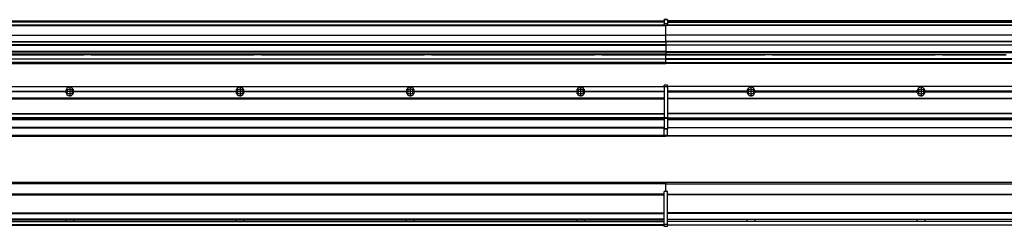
# Model space of a CAD drawing. Header units: millimetres. Extents: x -235 to 9017, y -109 to 485.
# Tile 28 of 35: x 6704 to 7861, y 90 to 334. Entities that reach past the tile are written whole.
import ezdxf

# ---------------------------------------------------------------- set-up
doc = ezdxf.new("R2010")
doc.units = ezdxf.units.MM
doc.linetypes.add('DOT_CENTER', pattern=[14, 12, -1, 0, -1])
doc.layers.add('1', color=7, linetype='Continuous')

# ---------------------------------------------------------------- blocks, each defined once
blk = doc.blocks.new('MOD-14-F-Li__2', base_point=(6062.9, 196.6))
at = {"color": 7, "linetype": 'Continuous'}
for p, q in [((6064.9, 255.1), (7460.9, 255.1)), ((6064.9, 254.9), (7460.9, 254.9)), ((7464.9, 256.4), (7460.9, 256.4)), ((7460.9, 255.1), (7460.9, 256.4)), ((7460.9, 254.9), (7460.9, 255.1)), ((7460.9, 254.4), (7460.9, 254.9)), ((7460.9, 254.4), (7460.9, 249.4)), ((7464.9, 254.4), (7460.9, 254.4)), ((7464.9, 255.1), (7464.9, 256.4)), ((7464.9, 254.9), (7464.9, 255.1)), ((7464.9, 254.4), (7464.9, 254.9)), ((7464.9, 254.4), (7464.9, 217.9)), ((6567.8, 249.4), (6758, 249.4)), ((6567.8, 249.1), (6758, 249.1)), ((6758, 248.8), (6567.8, 248.8)), ((6767.8, 249.4), (6958, 249.4)), ((6767.8, 249.1), (6958, 249.1)), ((6958, 248.8), (6767.8, 248.8)), ((6967.8, 249.4), (7158, 249.4)), ((6967.8, 249.1), (7158, 249.1)), ((7158, 248.8), (6967.8, 248.8)), ((7167.8, 249.4), (7358, 249.4)), ((7167.8, 249.1), (7358, 249.1)), ((7358, 248.8), (7167.8, 248.8)), ((7367.8, 249.4), (7460.9, 249.4)), ((7367.8, 249.1), (7460.9, 249.1)), ((7460.9, 248.8), (7367.8, 248.8)), ((7460.9, 249.4), (7460.9, 249.1)), ((7460.9, 249.1), (7460.9, 248.8)), ((7460.9, 248.8), (7460.9, 241.1)), ((7460.9, 241.1), (6064.9, 241.1)), ((7460.9, 240.9), (6064.9, 240.9)), ((6064.9, 240.6), (7460.9, 240.6)), ((7460.9, 241.1), (7460.9, 240.9)), ((7460.9, 240.9), (7460.9, 240.6)), ((7460.9, 240.6), (7460.9, 223.1)), ((6064.9, 223.1), (7460.9, 223.1)), ((6064.9, 222.9), (7460.9, 222.9)), ((7460.9, 223.1), (7460.9, 222.9)), ((7460.9, 222.9), (7460.9, 217.9)), ((7460.9, 217.9), (6064.9, 217.9)), ((6064.9, 217.8), (7460.9, 217.8)), ((7460.9, 216.3), (6064.9, 216.3)), ((6064.9, 216.1), (7460.9, 216.1)), ((7460.9, 216), (6064.9, 216)), ((7460.9, 217.8), (7460.9, 217.9)), ((7460.9, 217.9), (7460.9, 217.9)), ((7464.9, 217.9), (7460.9, 217.9)), ((7460.9, 217.2), (7460.9, 217.8)), ((7460.9, 217.2), (7460.9, 216.3)), ((7464.9, 217.2), (7460.9, 217.2)), ((7460.9, 216.3), (7460.9, 216.1)), ((7460.9, 216.1), (7460.9, 216)), ((7460.9, 216), (7460.9, 206.6)), ((7464.9, 217.2), (7464.9, 217.9)), ((7464.9, 217.2), (7464.9, 216.1)), ((7464.9, 216.1), (7464.9, 205.1)), ((7462.9, 197.1), (6062.9, 197.1)), ((7460.9, 206.6), (6064.9, 206.6)), ((6064.9, 206.5), (7460.9, 206.5)), ((7460.9, 206.6), (7460.9, 206.5)), ((7460.9, 206.5), (7460.9, 205.1)), ((7460.9, 204.7), (7460.9, 205.1)), ((7464.9, 205.1), (7460.9, 205.1)), ((7460.9, 197.1), (7460.9, 204.7)), ((7464.9, 204.7), (7460.9, 204.7)), ((7462.9, 197.1), (7460.9, 197.1)), ((7462.9, 197.1), (7462.9, 197.1)), ((7462.9, 197), (7462.9, 197.1)), ((7464.9, 197.1), (7462.9, 197.1)), ((7462.9, 197), (7462.9, 196.6)), ((7464.9, 204.7), (7464.9, 205.1)), ((7464.9, 197.1), (7464.9, 204.7)), ((6062.9, 196.6), (7462.9, 196.6))]:
    blk.add_line(p, q, dxfattribs=at)
for centre in [(6762.9, 249.1), (6962.9, 249.1), (7162.9, 249.1), (7362.9, 249.1)]:
    blk.add_circle(centre, 3.15, dxfattribs=at)
for centre, start, end in [((6762.9, 249.1), 3.5101, 176.4899), ((6762.9, 249.1), 176.4899, 180), ((6762.9, 249.1), 180, 183.5101), ((6762.9, 249.1), 183.5101, 356.4899), ((6762.9, 249.1), 0, 3.5101), ((6762.9, 249.1), 356.4899, 0), ((6962.9, 249.1), 3.5101, 176.4899), ((6962.9, 249.1), 176.4899, 180), ((6962.9, 249.1), 180, 183.5101), ((6962.9, 249.1), 183.5101, 356.4899), ((6962.9, 249.1), 0, 3.5101), ((6962.9, 249.1), 356.4899, 0), ((7162.9, 249.1), 3.5101, 176.4899), ((7162.9, 249.1), 176.4899, 180), ((7162.9, 249.1), 180, 183.5101), ((7162.9, 249.1), 183.5101, 356.4899), ((7162.9, 249.1), 0, 3.5101), ((7162.9, 249.1), 356.4899, 0), ((7362.9, 249.1), 3.5101, 176.4899), ((7362.9, 249.1), 176.4899, 180), ((7362.9, 249.1), 180, 183.5101), ((7362.9, 249.1), 183.5101, 356.4899), ((7362.9, 249.1), 0, 3.5101), ((7362.9, 249.1), 356.4899, 0)]:
    blk.add_arc(centre, 4.9, start, end, dxfattribs=at)
at = {"layer": '1', "color": 2, "linetype": 'DOT_CENTER'}
for p, q in [((6762.9, 255), (6762.9, 243.2)), ((6962.9, 255), (6962.9, 243.2)), ((7162.9, 255), (7162.9, 243.2)), ((7362.9, 255), (7362.9, 243.2)), ((6768.8, 249.1), (6757, 249.1)), ((6968.8, 249.1), (6957, 249.1)), ((7168.8, 249.1), (7157, 249.1)), ((7368.8, 249.1), (7357, 249.1))]:
    blk.add_line(p, q, dxfattribs=at)
blk = doc.blocks.new('MOD-K-M-Li__7', base_point=(7462.9, 191.1))
at = {"color": 7, "linetype": 'Continuous'}
for p, q in [((8874.4, 255.1), (7464.9, 255.1)), ((8874.4, 254.9), (7464.9, 254.9)), ((7558, 249.4), (7464.9, 249.4)), ((7464.9, 249.1), (7558, 249.1)), ((7464.9, 248.8), (7558, 248.8)), ((7758, 249.4), (7567.8, 249.4)), ((7567.8, 249.1), (7758, 249.1)), ((7567.8, 248.8), (7758, 248.8)), ((7958, 249.4), (7767.8, 249.4)), ((7767.8, 249.1), (7958, 249.1)), ((7767.8, 248.8), (7958, 248.8)), ((7464.9, 241.1), (8874.4, 241.1)), ((7464.9, 240.9), (8874.4, 240.9)), ((8874.4, 240.6), (7464.9, 240.6)), ((8874.4, 223.1), (7464.9, 223.1)), ((8874.4, 222.9), (7464.9, 222.9)), ((7464.9, 217.9), (8874.4, 217.9)), ((8874.4, 217.8), (7464.9, 217.8)), ((7464.9, 216.3), (8874.4, 216.3)), ((8874.4, 216.1), (7464.9, 216.1)), ((7464.9, 216), (8874.4, 216)), ((7462.9, 197.1), (7462.9, 197.1)), ((7462.9, 197), (7462.9, 197.1)), ((7462.9, 197.1), (8874.4, 197.1)), ((7462.9, 197), (7462.9, 196.6)), ((7464.9, 206.6), (8874.4, 206.6)), ((8874.4, 206.5), (7464.9, 206.5)), ((8874.4, 196.6), (7462.9, 196.6))]:
    blk.add_line(p, q, dxfattribs=at)
for centre in [(7562.9, 249.1), (7762.9, 249.1)]:
    blk.add_circle(centre, 3.15, dxfattribs=at)
for centre, start, end in [((7562.9, 249.1), 3.5101, 176.4899), ((7562.9, 249.1), 176.4899, 180), ((7562.9, 249.1), 180, 183.5101), ((7562.9, 249.1), 183.5101, 356.4899), ((7562.9, 249.1), 0, 3.5101), ((7562.9, 249.1), 356.4899, 0), ((7762.9, 249.1), 3.5101, 176.4899), ((7762.9, 249.1), 176.4899, 180), ((7762.9, 249.1), 180, 183.5101), ((7762.9, 249.1), 183.5101, 356.4899), ((7762.9, 249.1), 0, 3.5101), ((7762.9, 249.1), 356.4899, 0)]:
    blk.add_arc(centre, 4.9, start, end, dxfattribs=at)
at = {"layer": '1', "color": 2, "linetype": 'DOT_CENTER'}
for p, q in [((7562.9, 255), (7562.9, 243.2)), ((7762.9, 255), (7762.9, 243.2)), ((7568.8, 249.1), (7557, 249.1)), ((7768.8, 249.1), (7757, 249.1))]:
    blk.add_line(p, q, dxfattribs=at)
blk = doc.blocks.new('Li-M-7840__8', base_point=(763.6, 168.7))
for name, p in [('MOD-14-F-Li__2', (6062.9, 196.6)), ('MOD-K-M-Li__7', (7462.9, 191.1))]:
    blk.add_blockref(name, p)
blk = doc.blocks.new('A2', base_point=(-179, 212))
blk.add_blockref('Li-M-7840__8', (763.6, 168.7))
blk = doc.blocks.new('MOD-14-F-Li__9', base_point=(6062.9, 90.4))
at = {"color": 7, "linetype": 'Continuous'}
for p, q in [((7462.9, 141.9), (6062.9, 141.9)), ((7462.9, 140.4), (6062.9, 140.4)), ((7462.9, 141.6), (7462.9, 141.9)), ((7462.9, 141.4), (7462.9, 141.6)), ((7462.9, 141.1), (7462.9, 141.4)), ((7462.9, 140.5), (7462.9, 141.1)), ((7462.9, 140.4), (7462.9, 140.5)), ((7462.9, 140.3), (7462.9, 140.4)), ((7462.9, 139.5), (7462.9, 140.3)), ((7462.9, 139.3), (7462.9, 139.5)), ((7462.9, 136), (7462.9, 139.3)), ((7460.9, 128.1), (6064.9, 128.1)), ((7460.9, 127.9), (6064.9, 127.9)), ((6064.9, 127.6), (7460.9, 127.6)), ((7460.9, 128.1), (7460.9, 131.4)), ((7462.9, 131.4), (7460.9, 131.4)), ((7460.9, 127.9), (7460.9, 128.1)), ((7460.9, 127.6), (7460.9, 127.9)), ((7460.9, 106.1), (7460.9, 127.6)), ((7462.9, 135), (7462.9, 136)), ((7462.9, 131.4), (7462.9, 135)), ((7464.9, 131.4), (7462.9, 131.4)), ((7464.9, 92.4), (7464.9, 131.4)), ((6064.9, 106.1), (7460.9, 106.1)), ((7460.9, 105.9), (6064.9, 105.9)), ((6064.9, 105.6), (7460.9, 105.6)), ((7460.9, 105.9), (7460.9, 106.1)), ((7460.9, 105.6), (7460.9, 105.9)), ((7460.9, 98.9), (7460.9, 105.6)), ((7460.9, 98.9), (6064.9, 98.9)), ((6064.9, 98.6), (7460.9, 98.6)), ((6064.9, 96.1), (7460.9, 96.1)), ((7460.9, 95.9), (6064.9, 95.9)), ((7460.9, 98.6), (7460.9, 98.9)), ((7460.9, 96.1), (7460.9, 98.6)), ((7460.9, 95.9), (7460.9, 96.1)), ((7460.9, 92.4), (7460.9, 95.9)), ((7460.9, 92.1), (6064.9, 92.1)), ((6064.9, 91.9), (7460.9, 91.9)), ((7460.9, 92.1), (7460.9, 92.4)), ((7464.9, 92.4), (7460.9, 92.4)), ((7460.9, 91.9), (7460.9, 92.1)), ((7460.9, 90.4), (7460.9, 91.9)), ((7464.9, 90.4), (7460.9, 90.4)), ((7464.9, 92.1), (7464.9, 92.4)), ((7464.9, 91.9), (7464.9, 92.1)), ((7464.9, 90.4), (7464.9, 91.9))]:
    blk.add_line(p, q, dxfattribs=at)
for points, knots in [([(6758, 98.6), (6758, 98.4), (6758, 98), (6758, 97.4), (6758, 96.8), (6758, 96.4), (6758, 96.2)], [0, 0, 0, 0, 0.587414, 1.235364, 1.883313, 2.470729, 2.470729, 2.470729, 2.470729]), ([(6767.8, 96.2), (6767.8, 96.4), (6767.8, 96.8), (6767.8, 97.4), (6767.8, 98), (6767.8, 98.4), (6767.8, 98.6)], [0, 0, 0, 0, 0.5874, 1.235348, 1.883299, 2.47073, 2.47073, 2.47073, 2.47073]), ([(6958, 98.6), (6958, 98.4), (6958, 98), (6958, 97.4), (6958, 96.8), (6958, 96.4), (6958, 96.2)], [0, 0, 0, 0, 0.587414, 1.235364, 1.883313, 2.470729, 2.470729, 2.470729, 2.470729]), ([(6967.8, 96.2), (6967.8, 96.4), (6967.8, 96.8), (6967.8, 97.4), (6967.8, 98), (6967.8, 98.4), (6967.8, 98.6)], [0, 0, 0, 0, 0.5874, 1.235348, 1.883299, 2.47073, 2.47073, 2.47073, 2.47073]), ([(7158, 98.6), (7158, 98.4), (7158, 98), (7158, 97.4), (7158, 96.8), (7158, 96.4), (7158, 96.2)], [0, 0, 0, 0, 0.587414, 1.235364, 1.883313, 2.470729, 2.470729, 2.470729, 2.470729]), ([(7167.8, 96.2), (7167.8, 96.4), (7167.8, 96.8), (7167.8, 97.4), (7167.8, 98), (7167.8, 98.4), (7167.8, 98.6)], [0, 0, 0, 0, 0.5874, 1.235348, 1.883299, 2.47073, 2.47073, 2.47073, 2.47073]), ([(7358, 98.6), (7358, 98.4), (7358, 98), (7358, 97.4), (7358, 96.8), (7358, 96.4), (7358, 96.2)], [0, 0, 0, 0, 0.587414, 1.235364, 1.883313, 2.470729, 2.470729, 2.470729, 2.470729]), ([(7367.8, 96.2), (7367.8, 96.4), (7367.8, 96.8), (7367.8, 97.4), (7367.8, 98), (7367.8, 98.4), (7367.8, 98.6)], [0, 0, 0, 0, 0.5874, 1.235348, 1.883299, 2.47073, 2.47073, 2.47073, 2.47073])]:
    blk.add_open_spline(points, degree=3, knots=knots, dxfattribs=at)
blk = doc.blocks.new('MOD-K-M-Li__13', base_point=(7462.9, 91.9))
at = {"color": 7, "linetype": 'Continuous'}
for p, q in [((8749.5, 141.9), (7462.9, 141.9)), ((7462.9, 141.6), (7462.9, 141.9)), ((7462.9, 141.4), (7462.9, 141.6)), ((7462.9, 141.1), (7462.9, 141.4)), ((7462.9, 140.5), (7462.9, 141.1)), ((7462.9, 140.4), (7462.9, 140.5)), ((7462.9, 140.4), (8751, 140.4)), ((7462.9, 140.3), (7462.9, 140.4)), ((7462.9, 139.5), (7462.9, 140.3)), ((7462.9, 139.3), (7462.9, 139.5)), ((7462.9, 136), (7462.9, 139.3)), ((7462.9, 135), (7462.9, 136)), ((7462.9, 131.4), (7462.9, 135)), ((7464.9, 128.1), (8751.5, 128.1)), ((8751.5, 127.9), (7464.9, 127.9)), ((8751.5, 127.6), (7464.9, 127.6)), ((8751.5, 106.1), (7464.9, 106.1)), ((8751.5, 105.9), (7464.9, 105.9)), ((8751.5, 105.6), (7464.9, 105.6)), ((7464.9, 98.9), (8751.6, 98.9)), ((8751.6, 98.6), (7464.9, 98.6)), ((8753.2, 96.1), (7464.9, 96.1)), ((8262.9, 95.9), (7464.9, 95.9)), ((7464.9, 92.1), (8874.4, 92.1)), ((8874.4, 91.9), (7464.9, 91.9))]:
    blk.add_line(p, q, dxfattribs=at)
for points, knots in [([(7558, 98.6), (7558, 98.4), (7558, 98), (7558, 97.4), (7558, 96.8), (7558, 96.4), (7558, 96.2)], [0, 0, 0, 0, 0.587414, 1.235364, 1.883313, 2.470729, 2.470729, 2.470729, 2.470729]), ([(7567.8, 96.2), (7567.8, 96.4), (7567.8, 96.8), (7567.8, 97.4), (7567.8, 98), (7567.8, 98.4), (7567.8, 98.6)], [0, 0, 0, 0, 0.5874, 1.235348, 1.883299, 2.47073, 2.47073, 2.47073, 2.47073]), ([(7758, 98.6), (7758, 98.4), (7758, 98), (7758, 97.4), (7758, 96.8), (7758, 96.4), (7758, 96.2)], [0, 0, 0, 0, 0.587414, 1.235364, 1.883313, 2.470729, 2.470729, 2.470729, 2.470729]), ([(7767.8, 96.2), (7767.8, 96.4), (7767.8, 96.8), (7767.8, 97.4), (7767.8, 98), (7767.8, 98.4), (7767.8, 98.6)], [0, 0, 0, 0, 0.5874, 1.235348, 1.883299, 2.47073, 2.47073, 2.47073, 2.47073])]:
    blk.add_open_spline(points, degree=3, knots=knots, dxfattribs=at)
blk = doc.blocks.new('Li-M-7840__14', base_point=(763.6, 90.4))
for name, p in [('MOD-14-F-Li__9', (6062.9, 90.4)), ('MOD-K-M-Li__13', (7462.9, 91.9))]:
    blk.add_blockref(name, p)
blk = doc.blocks.new('B1', base_point=(-179, 116.9))
blk.add_blockref('Li-M-7840__14', (763.6, 90.4))
blk = doc.blocks.new('MOD-14-F-Li__32', base_point=(6062.9, 282.1))
at = {"color": 7, "linetype": 'Continuous'}
for p, q in [((6062.9, 326.6), (7462.9, 326.6)), ((6064.9, 332.1), (7460.9, 332.1)), ((6064.9, 332.1), (7460.9, 332.1)), ((7460.9, 331.5), (6064.9, 331.5)), ((6064.9, 331.2), (7460.9, 331.2)), ((7460.9, 330.8), (6064.9, 330.8)), ((6064.9, 327.1), (7460.9, 327.1)), ((7460.9, 327.1), (6064.9, 327.1)), ((7460.9, 333.5), (7460.9, 333.6)), ((7464.9, 333.6), (7460.9, 333.6)), ((7460.9, 333.5), (7460.9, 332.1)), ((7464.9, 333.5), (7460.9, 333.5)), ((7460.9, 332.1), (7460.9, 332.1)), ((7460.9, 332.1), (7460.9, 331.5)), ((7460.9, 331.5), (7460.9, 331.2)), ((7460.9, 331.2), (7460.9, 330.8)), ((7460.9, 330.8), (7460.9, 328.7)), ((7460.9, 328.6), (7460.9, 328.7)), ((7464.9, 328.7), (7460.9, 328.7)), ((7460.9, 327.1), (7460.9, 328.6)), ((7464.9, 328.6), (7460.9, 328.6)), ((7460.9, 327.1), (7462.9, 327.1)), ((7460.9, 327.1), (7460.9, 327.1)), ((7462.9, 327.1), (7462.9, 326.6)), ((7462.9, 327.1), (7464.9, 327.1)), ((7462.9, 325.4), (7462.9, 326.6)), ((7462.9, 325.3), (7462.9, 325.4)), ((7462.9, 324.3), (7462.9, 325.3)), ((7462.9, 318.4), (7462.9, 324.3)), ((7464.9, 333.5), (7464.9, 333.6)), ((7464.9, 333.5), (7464.9, 332.1)), ((7464.9, 332.1), (7464.9, 328.7)), ((7464.9, 328.6), (7464.9, 328.7)), ((7464.9, 327.1), (7464.9, 328.6)), ((6062.9, 315.5), (7462.9, 315.5)), ((6062.9, 315.3), (7462.9, 315.3)), ((7462.9, 318.1), (7462.9, 318.4)), ((7462.9, 317.9), (7462.9, 318.1)), ((7462.9, 316.1), (7462.9, 317.9)), ((7462.9, 315.9), (7462.9, 316.1)), ((7462.9, 315.5), (7462.9, 315.9)), ((7462.9, 315.3), (7462.9, 315.5)), ((7462.9, 307.9), (7462.9, 315.3)), ((6062.9, 307.9), (7462.9, 307.9)), ((6062.9, 307.7), (7462.9, 307.7)), ((7462.9, 304), (6062.9, 304)), ((6062.9, 303.5), (7462.9, 303.5)), ((7462.9, 307.7), (7462.9, 307.9)), ((7462.9, 307.3), (7462.9, 307.7)), ((7462.9, 307.1), (7462.9, 307.3)), ((7462.9, 307.1), (7462.9, 307.1)), ((7462.9, 307.1), (7462.9, 305.9)), ((7462.9, 305.9), (7462.9, 304)), ((7462.9, 304), (7462.9, 303.5)), ((7462.9, 303.5), (7462.9, 296.4)), ((7462.9, 296.3), (6062.9, 296.3)), ((6062.9, 294.6), (7462.9, 294.6)), ((6662.9, 292.3), (6779.2, 292.3)), ((6779.2, 292.3), (6662.9, 292.3)), ((6787.9, 292.3), (6779.2, 292.3)), ((6787.9, 292.3), (6779.2, 292.3)), ((6787.9, 292.3), (6779.2, 292.3)), ((6779.2, 292.3), (6779.2, 292.3)), ((6787.9, 292.3), (6862.9, 292.3)), ((6862.9, 292.3), (6787.9, 292.3)), ((6862.9, 292.3), (6979.2, 292.3)), ((6979.2, 292.3), (6862.9, 292.3)), ((6862.9, 292.3), (6862.9, 292.3)), ((6979.2, 292.3), (6979.2, 292.3)), ((6987.9, 292.3), (6979.2, 292.3)), ((6987.9, 292.3), (6979.2, 292.3)), ((6987.9, 292.3), (6979.2, 292.3)), ((7062.9, 292.3), (6987.9, 292.3)), ((6987.9, 292.3), (7062.9, 292.3)), ((7062.9, 292.3), (7179.2, 292.3)), ((7179.2, 292.3), (7062.9, 292.3)), ((7062.9, 292.3), (7062.9, 292.3)), ((7187.9, 292.3), (7179.2, 292.3)), ((7187.9, 292.3), (7179.2, 292.3)), ((7187.9, 292.3), (7179.2, 292.3)), ((7179.2, 292.3), (7179.2, 292.3)), ((7262.9, 292.3), (7187.9, 292.3)), ((7187.9, 292.3), (7262.9, 292.3)), ((7262.9, 292.3), (7379.2, 292.3)), ((7379.2, 292.3), (7262.9, 292.3)), ((7262.9, 292.3), (7262.9, 292.3)), ((7379.2, 292.3), (7379.2, 292.3)), ((7387.9, 292.3), (7379.2, 292.3)), ((7387.9, 292.3), (7379.2, 292.3)), ((7387.9, 292.3), (7379.2, 292.3)), ((7462.9, 292.3), (7387.9, 292.3)), ((7387.9, 292.3), (7462.9, 292.3)), ((7462.9, 296.4), (7462.9, 296.3)), ((7462.9, 296.3), (7462.9, 296.1)), ((7462.9, 296.1), (7462.9, 295.9)), ((7462.9, 295.9), (7462.9, 295.1)), ((7462.9, 295.1), (7462.9, 294.9)), ((7462.9, 294.9), (7462.9, 294.6)), ((7462.9, 294.6), (7462.9, 292.6)), ((7462.9, 292.6), (7462.9, 292.3)), ((7462.9, 292.3), (7462.9, 292.3)), ((7462.9, 289), (7462.9, 292.3)), ((6062.9, 287.6), (7462.9, 287.6)), ((7462.9, 287.2), (6062.9, 287.2)), ((7462.9, 283.1), (6062.9, 283.1)), ((7462.9, 282.6), (6062.9, 282.6)), ((7462.9, 282.4), (6062.9, 282.4)), ((6062.9, 282.1), (7462.9, 282.1)), ((7462.9, 288), (7462.9, 289)), ((7462.9, 287.6), (7462.9, 288)), ((7462.9, 287.6), (7462.9, 287.2)), ((7462.9, 284.7), (7462.9, 287.2)), ((7462.9, 284.5), (7462.9, 284.7)), ((7462.9, 283.7), (7462.9, 284.5)), ((7462.9, 283.7), (7462.9, 283.5)), ((7462.9, 283.1), (7462.9, 283.5)), ((7462.9, 282.9), (7462.9, 283.1)), ((7462.9, 282.6), (7462.9, 282.9)), ((7462.9, 282.4), (7462.9, 282.6)), ((7462.9, 282.4), (7462.9, 282.1))]:
    blk.add_line(p, q, dxfattribs=at)
for points in [[(6779.2, 292.3), (6779.2, 292.3), (6779.2, 292.3), (6779.2, 292.3), (6779.2, 292.3)], [(6787.9, 292.3), (6787.9, 292.3), (6787.9, 292.3), (6787.9, 292.3), (6787.9, 292.3)], [(6862.9, 292.3), (6862.9, 292.3), (6862.9, 292.3), (6862.9, 292.3), (6862.9, 292.3)], [(6979.2, 292.3), (6979.2, 292.3), (6979.2, 292.3), (6979.2, 292.3), (6979.2, 292.3)], [(6987.9, 292.3), (6987.9, 292.3), (6987.9, 292.3), (6987.9, 292.3), (6987.9, 292.3)], [(7062.9, 292.3), (7062.9, 292.3), (7062.9, 292.3), (7062.9, 292.3), (7062.9, 292.3)], [(7179.2, 292.3), (7179.2, 292.3), (7179.2, 292.3), (7179.2, 292.3), (7179.2, 292.3)], [(7187.9, 292.3), (7187.9, 292.3), (7187.9, 292.3), (7187.9, 292.3), (7187.9, 292.3)], [(7262.9, 292.3), (7262.9, 292.3), (7262.9, 292.3), (7262.9, 292.3), (7262.9, 292.3)], [(7379.2, 292.3), (7379.2, 292.3), (7379.2, 292.3), (7379.2, 292.3), (7379.2, 292.3)], [(7387.9, 292.3), (7387.9, 292.3), (7387.9, 292.3), (7387.9, 292.3), (7387.9, 292.3)]]:
    blk.add_open_spline(points, degree=3, dxfattribs=at)
for points, knots in [([(6787.9, 292.3), (6787.9, 292.3), (6787.9, 292.3), (6787.9, 292.3), (6787.9, 292.3), (6787.9, 292.3), (6787.9, 292.3)], [0, 0, 0, 0, 0.00112324, 0.00898595, 0.01458094, 0.02017594, 0.02017594, 0.02017594, 0.02017594]), ([(6987.9, 292.3), (6987.9, 292.3), (6987.9, 292.3), (6987.9, 292.3), (6987.9, 292.3), (6987.9, 292.3), (6987.9, 292.3)], [0, 0, 0, 0, 0.00112324, 0.00898595, 0.01458094, 0.02017594, 0.02017594, 0.02017594, 0.02017594]), ([(7187.9, 292.3), (7187.9, 292.3), (7187.9, 292.3), (7187.9, 292.3), (7187.9, 292.3), (7187.9, 292.3), (7187.9, 292.3)], [0, 0, 0, 0, 0.00112324, 0.00898595, 0.01458094, 0.02017594, 0.02017594, 0.02017594, 0.02017594]), ([(7387.9, 292.3), (7387.9, 292.3), (7387.9, 292.3), (7387.9, 292.3), (7387.9, 292.3), (7387.9, 292.3), (7387.9, 292.3)], [0, 0, 0, 0, 0.00112324, 0.00898595, 0.01701101, 0.01815745, 0.01815745, 0.01815745, 0.01815745])]:
    blk.add_open_spline(points, degree=3, knots=knots, dxfattribs=at)
blk = doc.blocks.new('MOD-K-M-Li__37', base_point=(7462.9, 282.1))
at = {"color": 7, "linetype": 'Continuous'}
for p, q in [((7462.9, 327.1), (7462.9, 326.6)), ((7462.9, 327.1), (7464.9, 327.1)), ((7462.9, 325.4), (7462.9, 326.6)), ((8739.2, 326.6), (7462.9, 326.6)), ((7462.9, 325.3), (7462.9, 325.4)), ((7462.9, 324.3), (7462.9, 325.3)), ((7462.9, 318.4), (7462.9, 324.3)), ((8874.4, 332.1), (7464.9, 332.1)), ((8874.4, 332.1), (7464.9, 332.1)), ((7464.9, 331.5), (8874.4, 331.5)), ((8874.4, 331.2), (7464.9, 331.2)), ((7464.9, 330.8), (8874.4, 330.8)), ((7464.9, 327.1), (8874.4, 327.1)), ((8753.9, 327.1), (7464.9, 327.1)), ((7462.9, 318.1), (7462.9, 318.4)), ((7462.9, 317.9), (7462.9, 318.1)), ((7462.9, 316.1), (7462.9, 317.9)), ((7462.9, 315.9), (7462.9, 316.1)), ((7462.9, 315.5), (7462.9, 315.9)), ((7462.9, 315.3), (7462.9, 315.5)), ((8738.4, 315.5), (7462.9, 315.5)), ((7462.9, 307.9), (7462.9, 315.3)), ((8738.4, 315.3), (7462.9, 315.3)), ((7462.9, 307.7), (7462.9, 307.9)), ((8738.4, 307.9), (7462.9, 307.9)), ((8738.4, 307.7), (7462.9, 307.7)), ((7462.9, 307.3), (7462.9, 307.7)), ((7462.9, 307.1), (7462.9, 307.3)), ((7462.9, 307.1), (7462.9, 307.1)), ((7462.9, 307.1), (7462.9, 305.9)), ((7462.9, 305.9), (7462.9, 304)), ((7462.9, 304), (8738.4, 304)), ((7462.9, 304), (7462.9, 303.5)), ((8738.4, 303.5), (7462.9, 303.5)), ((7462.9, 303.5), (7462.9, 296.4)), ((7462.9, 296.4), (7462.9, 296.3)), ((7462.9, 296.3), (8738.4, 296.3)), ((7462.9, 296.3), (7462.9, 296.1)), ((7462.9, 296.1), (7462.9, 295.9)), ((7462.9, 295.9), (7462.9, 295.1)), ((7462.9, 295.1), (7462.9, 294.9)), ((7462.9, 294.9), (7462.9, 294.6)), ((8738.4, 294.6), (7462.9, 294.6)), ((7462.9, 294.6), (7462.9, 292.6)), ((7462.9, 292.6), (7462.9, 292.3)), ((7462.9, 292.3), (7462.9, 292.3)), ((7462.9, 289), (7462.9, 292.3)), ((7462.9, 292.3), (7579.2, 292.3)), ((7579.2, 292.3), (7462.9, 292.3)), ((7587.9, 292.3), (7579.2, 292.3)), ((7579.2, 292.3), (7579.2, 292.3)), ((7587.9, 292.3), (7579.2, 292.3)), ((7587.9, 292.3), (7579.2, 292.3)), ((7587.9, 292.3), (7662.9, 292.3)), ((7662.9, 292.3), (7587.9, 292.3)), ((7662.9, 292.3), (7662.9, 292.3)), ((7662.9, 292.3), (7779.2, 292.3)), ((7779.2, 292.3), (7662.9, 292.3)), ((7787.9, 292.3), (7779.2, 292.3)), ((7779.2, 292.3), (7779.2, 292.3)), ((7787.9, 292.3), (7779.2, 292.3)), ((7787.9, 292.3), (7779.2, 292.3)), ((7862.9, 292.3), (7787.9, 292.3)), ((7787.9, 292.3), (7862.9, 292.3)), ((7462.9, 288), (7462.9, 289)), ((7462.9, 287.6), (7462.9, 288)), ((7462.9, 287.6), (7462.9, 287.2)), ((8861.4, 287.6), (7462.9, 287.6)), ((7462.9, 284.7), (7462.9, 287.2)), ((7462.9, 287.2), (8861.4, 287.2)), ((7462.9, 284.5), (7462.9, 284.7)), ((7462.9, 283.7), (7462.9, 284.5)), ((7462.9, 283.7), (7462.9, 283.5)), ((7462.9, 283.1), (7462.9, 283.5)), ((7462.9, 282.9), (7462.9, 283.1)), ((7462.9, 283.1), (8861.4, 283.1)), ((7462.9, 282.6), (7462.9, 282.9)), ((7462.9, 282.4), (7462.9, 282.6)), ((8874.4, 282.6), (7462.9, 282.6)), ((7462.9, 282.4), (7462.9, 282.1)), ((7462.9, 282.4), (8874.4, 282.4)), ((8874.4, 282.1), (7462.9, 282.1))]:
    blk.add_line(p, q, dxfattribs=at)
for points in [[(7579.2, 292.3), (7579.2, 292.3), (7579.2, 292.3), (7579.2, 292.3), (7579.2, 292.3)], [(7587.9, 292.3), (7587.9, 292.3), (7587.9, 292.3), (7587.9, 292.3), (7587.9, 292.3)], [(7662.9, 292.3), (7662.9, 292.3), (7662.9, 292.3), (7662.9, 292.3), (7662.9, 292.3)], [(7779.2, 292.3), (7779.2, 292.3), (7779.2, 292.3), (7779.2, 292.3), (7779.2, 292.3)], [(7787.9, 292.3), (7787.9, 292.3), (7787.9, 292.3), (7787.9, 292.3), (7787.9, 292.3)]]:
    blk.add_open_spline(points, degree=3, dxfattribs=at)
for points in [[(7587.9, 292.3), (7587.9, 292.3), (7587.9, 292.3), (7587.9, 292.3), (7587.9, 292.3), (7587.9, 292.3), (7587.9, 292.3)], [(7787.9, 292.3), (7787.9, 292.3), (7787.9, 292.3), (7787.9, 292.3), (7787.9, 292.3), (7787.9, 292.3), (7787.9, 292.3)]]:
    blk.add_open_spline(points, degree=3, knots=[0, 0, 0, 0, 0.00112324, 0.00898595, 0.01701101, 0.01815745, 0.01815745, 0.01815745, 0.01815745], dxfattribs=at)
blk = doc.blocks.new('Li-M-7840__38', base_point=(763.6, 282.1))
for name, p in [('MOD-14-F-Li__32', (6062.9, 282.1)), ('MOD-K-M-Li__37', (7462.9, 282.1))]:
    blk.add_blockref(name, p)
blk = doc.blocks.new('E1', base_point=(-179, 307.1))
blk.add_blockref('Li-M-7840__38', (763.6, 282.1))

msp = doc.modelspace()

# ---------------------------------------------------------------- block references
for name, p in [('E1', (-179, 307.1)), ('A2', (-179, 212)), ('B1', (-179, 116.9))]:
    msp.add_blockref(name, p)

doc.saveas('drawing.dxf')
